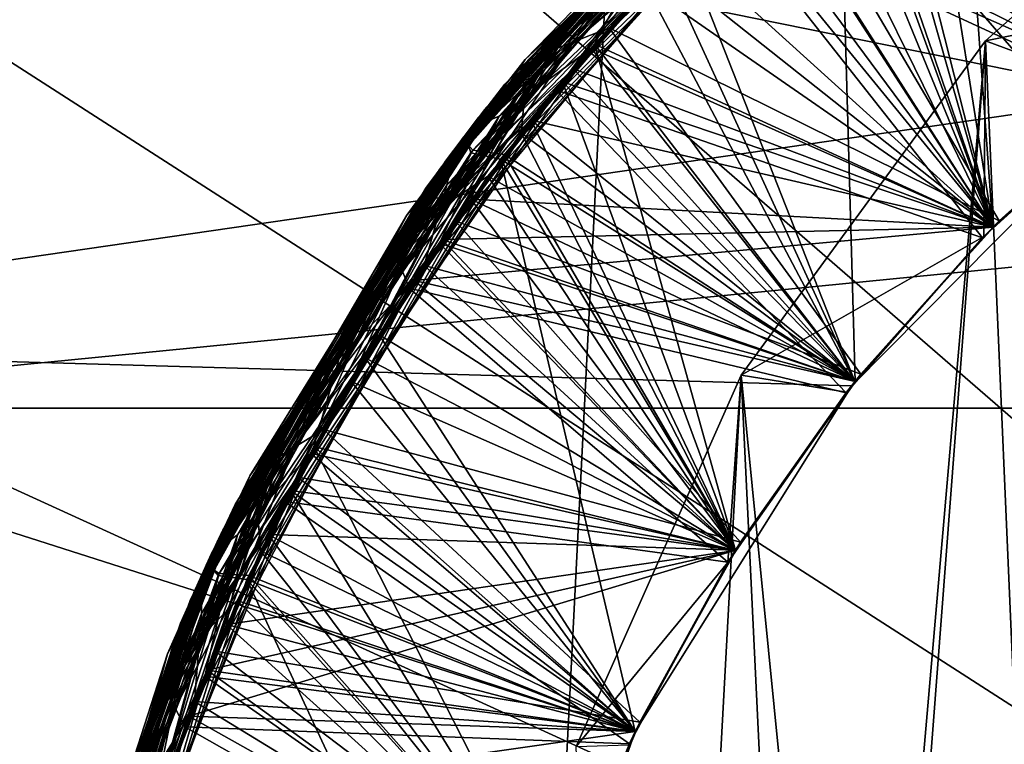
# Model space of a CAD drawing. Header units: metres. Extents: x -147 to 182, y -23 to 81.
# Tile 100 of 212: x -1.976 to -1.121, y 0.683 to 1.311. Entities that reach past the tile are written whole.
import ezdxf

# ---------------------------------------------------------------- set-up
doc = ezdxf.new("R2010")
doc.units = ezdxf.units.M
doc.layers.add('solid_ORA153_SW0001', color=7, linetype='CONTINUOUS')

msp = doc.modelspace()

# ---------------------------------------------------------------- linework, layer by layer
at = {"layer": 'solid_ORA153_SW0001'}
for points in [[(-1.029396, 9.924256, -40.900002), (-2.033576, -9.768104, -40.900002), (-2.053509, 9.763931, -40.900002)], [(-1.029396, 9.924256, -40.900002), (-1.018779, -9.925352, -40.900002), (-2.033576, -9.768104, -40.900002)], [(-1.642257, 3.596042, 41.289154), (0, 0, 41.419533), (-1.113771, 3.793157, 41.289154)], [(-2.137311, 3.325722, 41.289154), (0, 0, 41.419533), (-1.642257, 3.596042, 41.289154)], [(-2.588856, 2.9877, 41.289154), (0, 0, 41.419533), (-2.137311, 3.325722, 41.289154)], [(-2.9877, 2.588856, 41.289154), (0, 0, 41.419533), (-2.588856, 2.9877, 41.289154)], [(-3.325722, 2.137311, 41.289154), (0, 0, 41.419533), (-2.9877, 2.588856, 41.289154)], [(-3.596042, 1.642257, 41.289154), (0, 0, 41.419533), (-3.325722, 2.137311, 41.289154)], [(-0.997599, 1.250918, 29.375975), (-1.23184, 1.525809, 29.168219), (-0.873709, 1.755606, 29.143995)], [(-0.997577, 1.250936, 30.075974), (-1.264998, 1.498433, 29.870661), (-0.911992, 1.736027, 29.846439)], [(-3.793157, 1.113771, 41.289154), (0, 0, 41.419533), (-3.596042, 1.642257, 41.289154)], [(-1.241298, 1.518124, 31.268911), (-1.068507, 1.644328, 31.256748), (-0.997652, 1.250876, 31.475979)], [(-1.088225, 1.631345, 29.72299), (-1.259484, 1.50307, 29.735151), (-0.997577, 1.250936, 29.524027)], [(-1.107786, 1.618126, 28.324331), (-1.277488, 1.487799, 28.336493), (-0.997652, 1.250876, 28.124033)], [(-1.313533, 1.456074, 31.974321), (-1.147072, 1.590518, 31.962158), (-0.991816, 1.255508, 32.175461)], [(-1.147072, 1.590518, 31.962158), (-0.845326, 1.358464, 32.162987), (-0.991816, 1.255508, 32.175461)], [(-1.190876, 1.587914, 31.150951), (-1.502933, 1.296476, 31.174963), (-1.329475, 1.441533, 31.140448)], [(-1.334063, 1.487634, 31.190306), (-1.502933, 1.296476, 31.174963), (-1.190876, 1.587914, 31.150951)], [(-1.537, 1.276908, 27.738811), (-1.22581, 1.578053, 27.714619), (-1.43315, 1.373305, 27.760534)], [(-1.320125, 1.500016, 27.689266), (-1.22581, 1.578053, 27.714619), (-1.537, 1.276908, 27.738811)], [(-1.202084, 1.579519, 31.943132), (-1.464355, 1.304295, 31.986483), (-1.5127, 1.285155, 31.967199)], [(-1.202084, 1.579519, 31.943132), (-1.5127, 1.285155, 31.967199), (-1.268971, 1.543559, 31.9177)], [(-1.131354, 1.131388, 27.988472), (-1.476828, 1.290155, 27.787554), (-1.163762, 1.578347, 27.763332)], [(-1.43315, 1.373305, 27.760534), (-1.163762, 1.578347, 27.763332), (-1.476828, 1.290155, 27.787554)], [(-1.202084, 1.579519, 31.943132), (-1.313533, 1.456074, 31.974321), (-1.464355, 1.304295, 31.986483)], [(-1.330967, 1.440156, 30.575663), (-1.166137, 1.576593, 30.563499), (-0.997646, 1.250881, 30.775978)], [(-1.166137, 1.576593, 30.563499), (-0.851278, 1.354742, 30.763475), (-0.997646, 1.250881, 30.775978)], [(-0.997646, 1.250881, 27.975979), (-1.131354, 1.131388, 27.988472), (-1.163762, 1.578347, 27.763332)], [(-0.851278, 1.354742, 27.963476), (-0.997646, 1.250881, 27.975979), (-1.163762, 1.578347, 27.763332)], [(-1.554643, 1.255368, 28.440363), (-1.247679, 1.56082, 28.416172), (-1.387504, 1.419408, 28.456892)], [(-1.311717, 1.507374, 28.388643), (-1.247679, 1.56082, 28.416172), (-1.554643, 1.255368, 28.440363)], [(-1.231462, 1.556723, 31.24522), (-1.399311, 1.373845, 31.281073), (-1.536509, 1.256593, 31.269285)], [(-1.231462, 1.556723, 31.24522), (-1.536509, 1.256593, 31.269285), (-1.27762, 1.536408, 31.218325)], [(-1.185032, 1.56244, 29.029741), (-1.348208, 1.424028, 29.041904), (-0.997599, 1.250918, 28.824028)], [(-1.185032, 1.56244, 29.029741), (-0.997599, 1.250918, 28.824028), (-0.851204, 1.354788, 28.811523)], [(-1.241975, 1.548275, 30.45458), (-1.544372, 1.246825, 30.478594), (-1.297549, 1.470336, 30.438004)], [(-1.312452, 1.506734, 30.488697), (-1.544372, 1.246825, 30.478594), (-1.241975, 1.548275, 30.45458)], [(-1.131361, 1.131381, 28.688473), (-1.504761, 1.257464, 28.489998), (-1.198089, 1.552451, 28.465775)], [(-1.387504, 1.419408, 28.456892), (-1.198089, 1.552451, 28.465775), (-1.504761, 1.257464, 28.489998)], [(-1.203756, 1.548061, 27.631083), (-1.365253, 1.407695, 27.643246), (-1.007899, 1.242634, 27.424948)], [(-1.203756, 1.548061, 27.631083), (-1.007899, 1.242634, 27.424948), (-0.862741, 1.347471, 27.412474)], [(-0.997652, 1.250876, 28.67598), (-1.131361, 1.131381, 28.688473), (-1.198089, 1.552451, 28.465775)], [(-0.85128, 1.354741, 28.663475), (-0.997652, 1.250876, 28.67598), (-1.198089, 1.552451, 28.465775)], [(-1.571984, 1.233583, 29.141916), (-1.269307, 1.543283, 29.117723), (-1.340375, 1.463995, 29.15325)], [(-1.303267, 1.514685, 29.08802), (-1.269307, 1.543283, 29.117723), (-1.571984, 1.233583, 29.141916)], [(-1.268971, 1.543559, 31.9177), (-1.570884, 1.234984, 31.941816), (-1.355395, 1.468224, 31.891912)], [(-1.5127, 1.285155, 31.967199), (-1.570884, 1.234984, 31.941816), (-1.268971, 1.543559, 31.9177)], [(-1.286228, 1.529208, 30.518951), (-1.584656, 1.217262, 30.543068), (-1.312452, 1.506734, 30.488697)], [(-1.559779, 1.227589, 30.571373), (-1.584656, 1.217262, 30.543068), (-1.286228, 1.529208, 30.518951)], [(-1.27762, 1.536408, 31.218325), (-1.577795, 1.226143, 31.242441), (-1.334063, 1.487634, 31.190306)], [(-1.536509, 1.256593, 31.269285), (-1.577795, 1.226143, 31.242441), (-1.27762, 1.536408, 31.218325)], [(-1.260408, 1.533381, 30.547308), (-1.479951, 1.286572, 30.587824), (-1.559779, 1.227589, 30.571373)], [(-1.260408, 1.533381, 30.547308), (-1.559779, 1.227589, 30.571373), (-1.286228, 1.529208, 30.518951)], [(-1.260408, 1.533381, 30.547308), (-1.330967, 1.440156, 30.575663), (-1.479951, 1.286572, 30.587824)], [(-1.106815, 0.580916, 32.400002), (-1.137756, 1.292911, 32.400002), (-0.864754, 1.535824, 32.400002)], [(-0.859808, 1.349344, 32.312233), (-0.864754, 1.535824, 32.400002), (-1.137756, 1.292911, 32.400002)], [(-1.591447, 1.208335, 29.811514), (-1.294777, 1.521949, 29.787397), (-1.58902, 1.21156, 29.843468)], [(-1.288938, 1.509402, 29.758003), (-1.294777, 1.521949, 29.787397), (-1.591447, 1.208335, 29.811514)], [(-1.58902, 1.21156, 29.843468), (-1.290687, 1.525447, 29.819277), (-1.291814, 1.507017, 29.849609)], [(-1.294777, 1.521949, 29.787397), (-1.290687, 1.525447, 29.819277), (-1.58902, 1.21156, 29.843468)], [(-1.131314, 1.131427, 29.388468), (-1.53197, 1.224169, 29.19244), (-1.23184, 1.525809, 29.168219)], [(-1.340375, 1.463995, 29.15325), (-1.23184, 1.525809, 29.168219), (-1.53197, 1.224169, 29.19244)], [(-0.997599, 1.250918, 29.375975), (-1.131314, 1.131427, 29.388468), (-1.23184, 1.525809, 29.168219)], [(-1.598179, 1.199417, 29.112137), (-1.303267, 1.514685, 29.08802), (-1.571984, 1.233583, 29.141916)], [(-1.317447, 1.484585, 29.060125), (-1.303267, 1.514685, 29.08802), (-1.598179, 1.199417, 29.112137)], [(-1.399311, 1.373845, 31.281073), (-1.241298, 1.518124, 31.268911), (-1.131361, 1.131381, 31.488472)], [(-1.241298, 1.518124, 31.268911), (-0.997652, 1.250876, 31.475979), (-1.131361, 1.131381, 31.488472)], [(-1.312452, 1.506734, 30.488697), (-1.606263, 1.188569, 30.51289), (-1.544372, 1.246825, 30.478594)], [(-1.584656, 1.217262, 30.543068), (-1.606263, 1.188569, 30.51289), (-1.312452, 1.506734, 30.488697)], [(-1.604861, 1.190462, 28.41276), (-1.311717, 1.507374, 28.388643), (-1.554643, 1.255368, 28.440363)], [(-1.345477, 1.459229, 28.362246), (-1.311717, 1.507374, 28.388643), (-1.604861, 1.190462, 28.41276)], [(-1.582494, 1.198069, 29.782068), (-1.288938, 1.509402, 29.758003), (-1.591447, 1.208335, 29.811514)], [(-1.58902, 1.21156, 29.843468), (-1.291814, 1.507017, 29.849609), (-1.584229, 1.195869, 29.873621)], [(-1.584229, 1.195869, 29.873621), (-1.291814, 1.507017, 29.849609), (-1.558442, 1.190285, 29.894884)], [(-1.582494, 1.198069, 29.782068), (-1.415748, 1.3569, 29.747314), (-1.288938, 1.509402, 29.758003)], [(-1.291814, 1.507017, 29.849609), (-1.264998, 1.498433, 29.870661), (-1.558442, 1.190285, 29.894884)], [(-1.004853, 1.245098, 27.4), (-2.491297, 1.029483, 27.4), (-2.242476, 1.49589, 27.4)], [(-0.706783, 1.43543, 27.4), (-1.004853, 1.245098, 27.4), (-2.242476, 1.49589, 27.4)], [(-1.611493, 1.181469, 27.713383), (-1.320125, 1.500016, 27.689266), (-1.537, 1.276908, 27.738811)], [(-1.37302, 1.433344, 27.664368), (-1.320125, 1.500016, 27.689266), (-1.611493, 1.181469, 27.713383)], [(-1.250914, 0.997604, 30.100971), (-1.558442, 1.190285, 29.894884), (-1.264998, 1.498433, 29.870661)], [(-1.259484, 1.50307, 29.735151), (-1.415748, 1.3569, 29.747314), (-1.131296, 1.131446, 29.53652)], [(-1.131296, 1.131446, 30.088467), (-1.250914, 0.997604, 30.100971), (-1.264998, 1.498433, 29.870661)], [(-0.997577, 1.250936, 30.075974), (-1.131296, 1.131446, 30.088467), (-1.264998, 1.498433, 29.870661)], [(-1.259484, 1.50307, 29.735151), (-1.131296, 1.131446, 29.53652), (-0.997577, 1.250936, 29.524027)], [(-1.334063, 1.487634, 31.190306), (-1.62325, 1.165262, 31.214499), (-1.502933, 1.296476, 31.174963)], [(-1.577795, 1.226143, 31.242441), (-1.62325, 1.165262, 31.214499), (-1.334063, 1.487634, 31.190306)], [(-1.277488, 1.487799, 28.336493), (-1.431981, 1.339758, 28.348656), (-1.131361, 1.131381, 28.136526)], [(-1.277488, 1.487799, 28.336493), (-1.131361, 1.131381, 28.136526), (-0.997652, 1.250876, 28.124033)], [(-1.605021, 1.167718, 29.084188), (-1.348208, 1.424028, 29.041904), (-1.317447, 1.484585, 29.060125)], [(-1.605021, 1.167718, 29.084188), (-1.317447, 1.484585, 29.060125), (-1.598179, 1.199417, 29.112137)], [(-1.297549, 1.470336, 30.438004), (-1.584166, 1.155828, 30.462227), (-1.131354, 1.131388, 30.236525)], [(-1.544372, 1.246825, 30.478594), (-1.584166, 1.155828, 30.462227), (-1.297549, 1.470336, 30.438004)], [(-1.297549, 1.470336, 30.438004), (-0.997646, 1.250881, 30.224031), (-0.851278, 1.354742, 30.211529)], [(-1.297549, 1.470336, 30.438004), (-1.131354, 1.131388, 30.236525), (-0.997646, 1.250881, 30.224031)], [(-1.355395, 1.468224, 31.891912), (-1.6399, 1.141711, 31.916107), (-1.459899, 1.34475, 31.871334)], [(-1.570884, 1.234984, 31.941816), (-1.6399, 1.141711, 31.916107), (-1.355395, 1.468224, 31.891912)], [(-1.622465, 1.143456, 29.177263), (-1.340375, 1.463995, 29.15325), (-1.53197, 1.224169, 29.19244)], [(-1.571984, 1.233583, 29.141916), (-1.340375, 1.463995, 29.15325), (-1.622465, 1.143456, 29.177263)], [(-1.626966, 1.136943, 28.386311), (-1.431981, 1.339758, 28.348656), (-1.345477, 1.459229, 28.362246)], [(-1.626966, 1.136943, 28.386311), (-1.345477, 1.459229, 28.362246), (-1.604861, 1.190462, 28.41276)], [(-1.464355, 1.304295, 31.986483), (-1.313533, 1.456074, 31.974321), (-1.125891, 1.136824, 32.187935)], [(-1.313533, 1.456074, 31.974321), (-0.991816, 1.255508, 32.175461), (-1.125891, 1.136824, 32.187935)], [(-1.329475, 1.441533, 31.140448), (-1.609128, 1.120816, 31.164669), (-1.131361, 1.131381, 30.936525)], [(-1.502933, 1.296476, 31.174963), (-1.609128, 1.120816, 31.164669), (-1.329475, 1.441533, 31.140448)], [(-1.479951, 1.286572, 30.587824), (-1.330967, 1.440156, 30.575663), (-1.131354, 1.131388, 30.788471)], [(-1.330967, 1.440156, 30.575663), (-0.997646, 1.250881, 30.775978), (-1.131354, 1.131388, 30.788471)], [(-1.329475, 1.441533, 31.140448), (-0.997652, 1.250876, 30.924032), (-0.85128, 1.354741, 30.91153)], [(-1.329475, 1.441533, 31.140448), (-1.131361, 1.131381, 30.936525), (-0.997652, 1.250876, 30.924032)], [(-1.64832, 1.105757, 27.688433), (-1.365253, 1.407695, 27.643246), (-1.37302, 1.433344, 27.664368)], [(-1.64832, 1.105757, 27.688433), (-1.37302, 1.433344, 27.664368), (-1.611493, 1.181469, 27.713383)], [(-1.658968, 1.089821, 28.480904), (-1.387504, 1.419408, 28.456892), (-1.504761, 1.257464, 28.489998)], [(-1.554643, 1.255368, 28.440363), (-1.387504, 1.419408, 28.456892), (-1.658968, 1.089821, 28.480904)], [(-1.605021, 1.167718, 29.084188), (-1.495332, 1.268662, 29.054066), (-1.348208, 1.424028, 29.041904)], [(-1.348208, 1.424028, 29.041904), (-1.495332, 1.268662, 29.054066), (-1.131314, 1.131427, 28.836521)], [(-1.348208, 1.424028, 29.041904), (-1.131314, 1.131427, 28.836521), (-0.997599, 1.250918, 28.824028)], [(2.120848, 1.415797, 22.655804), (-2.120825, 1.41583, 22.655802), (-2.356426, 0.974553, 22.67907)], [(2.120848, 1.415797, 22.655804), (-2.356426, 0.974553, 22.67907), (2.356433, 0.974536, 22.67907)], [(-1.360762, 1.412037, 31.84289), (-1.633316, 1.085266, 31.867113), (-1.131314, 1.131427, 31.63652)], [(-1.459899, 1.34475, 31.871334), (-1.633316, 1.085266, 31.867113), (-1.360762, 1.412037, 31.84289)], [(-1.360762, 1.412037, 31.84289), (-0.997599, 1.250918, 31.624027), (-0.851204, 1.354788, 31.611523)], [(-1.360762, 1.412037, 31.84289), (-1.131314, 1.131427, 31.63652), (-0.997599, 1.250918, 31.624027)], [(-1.64832, 1.105757, 27.688433), (-1.510496, 1.250568, 27.655407), (-1.365253, 1.407695, 27.643246)], [(-1.365253, 1.407695, 27.643246), (-1.510496, 1.250568, 27.655407), (-1.140462, 1.122206, 27.437426)], [(-1.365253, 1.407695, 27.643246), (-1.140462, 1.122206, 27.437426), (-1.007899, 1.242634, 27.424948)], [(-1.693698, 1.035022, 27.784546), (-1.43315, 1.373305, 27.760534), (-1.476828, 1.290155, 27.787554)], [(-1.537, 1.276908, 27.738811), (-1.43315, 1.373305, 27.760534), (-1.693698, 1.035022, 27.784546)], [(-1.540663, 1.21321, 31.293236), (-1.399311, 1.373845, 31.281073), (-1.250968, 0.997536, 31.500978)], [(-1.536509, 1.256593, 31.269285), (-1.399311, 1.373845, 31.281073), (-1.540663, 1.21321, 31.293236)], [(-1.399311, 1.373845, 31.281073), (-1.131361, 1.131381, 31.488472), (-1.250968, 0.997536, 31.500978)], [(-1.582494, 1.198069, 29.782068), (-1.555157, 1.194575, 29.759476), (-1.415748, 1.3569, 29.747314)], [(-1.415748, 1.3569, 29.747314), (-1.555157, 1.194575, 29.759476), (-1.250914, 0.997604, 29.549025)], [(-1.415748, 1.3569, 29.747314), (-1.250914, 0.997604, 29.549025), (-1.131296, 1.131446, 29.53652)], [(-1.459899, 1.34475, 31.871334), (-1.713725, 1.001402, 31.895346), (-1.633316, 1.085266, 31.867113)], [(-1.6399, 1.141711, 31.916107), (-1.713725, 1.001402, 31.895346), (-1.459899, 1.34475, 31.871334)], [(-0.859808, 1.349344, 32.312233), (-1.137756, 1.292911, 32.400002), (-1.005949, 1.244213, 32.324772)], [(-1.626966, 1.136943, 28.386311), (-1.569425, 1.175766, 28.360817), (-1.431981, 1.339758, 28.348656)], [(-1.431981, 1.339758, 28.348656), (-1.569425, 1.175766, 28.360817), (-1.250968, 0.997536, 28.149031)], [(-1.431981, 1.339758, 28.348656), (-1.250968, 0.997536, 28.149031), (-1.131361, 1.131381, 28.136526)], [(-1.597742, 1.136987, 31.998646), (-1.464355, 1.304295, 31.986483), (-1.24589, 1.003872, 32.200413)], [(-1.5127, 1.285155, 31.967199), (-1.464355, 1.304295, 31.986483), (-1.597742, 1.136987, 31.998646)], [(-1.464355, 1.304295, 31.986483), (-1.125891, 1.136824, 32.187935), (-1.24589, 1.003872, 32.200413)], [(-1.502933, 1.296476, 31.174963), (-1.745439, 0.945041, 31.198977), (-1.609128, 1.120816, 31.164669)], [(-1.62325, 1.165262, 31.214499), (-1.745439, 0.945041, 31.198977), (-1.502933, 1.296476, 31.174963)], [(-1.354759, 0.85125, 28.013474), (-1.720358, 0.941217, 27.811777), (-1.476828, 1.290155, 27.787554)], [(-1.693698, 1.035022, 27.784546), (-1.476828, 1.290155, 27.787554), (-1.720358, 0.941217, 27.811777)], [(-1.250965, 0.99754, 28.000977), (-1.354759, 0.85125, 28.013474), (-1.476828, 1.290155, 27.787554)], [(-1.131354, 1.131388, 27.988472), (-1.250965, 0.99754, 28.000977), (-1.476828, 1.290155, 27.787554)], [(-1.25, 0, 32.400002), (-1.349759, 1.003161, 32.400002), (-1.137756, 1.292911, 32.400002)], [(-1.139281, 1.123405, 32.337307), (-1.137756, 1.292911, 32.400002), (-1.349759, 1.003161, 32.400002)], [(-1.213681, 0.299137, 32.400002), (-1.25, 0, 32.400002), (-1.137756, 1.292911, 32.400002)], [(-1.106815, 0.580916, 32.400002), (-1.213681, 0.299137, 32.400002), (-1.137756, 1.292911, 32.400002)], [(-1.005949, 1.244213, 32.324772), (-1.137756, 1.292911, 32.400002), (-1.139281, 1.123405, 32.337307)], [(-1.5127, 1.285155, 31.967199), (-1.712107, 0.956143, 32.010807), (-1.753003, 0.931056, 31.991264)], [(-1.5127, 1.285155, 31.967199), (-1.753003, 0.931056, 31.991264), (-1.570884, 1.234984, 31.941816)], [(-1.5127, 1.285155, 31.967199), (-1.597742, 1.136987, 31.998646), (-1.712107, 0.956143, 32.010807)], [(-1.611314, 1.11767, 30.599987), (-1.479951, 1.286572, 30.587824), (-1.250965, 0.99754, 30.800978)], [(-1.559779, 1.227589, 30.571373), (-1.479951, 1.286572, 30.587824), (-1.611314, 1.11767, 30.599987)], [(-1.479951, 1.286572, 30.587824), (-1.131354, 1.131388, 30.788471), (-1.250965, 0.99754, 30.800978)], [(-1.776003, 0.915792, 27.763002), (-1.537, 1.276908, 27.738811), (-1.693698, 1.035022, 27.784546)], [(-1.611493, 1.181469, 27.713383), (-1.537, 1.276908, 27.738811), (-1.776003, 0.915792, 27.763002)], [(-1.495332, 1.268662, 29.054066), (-1.624653, 1.098191, 29.066229), (-1.250929, 0.997585, 28.849026)], [(-1.605021, 1.167718, 29.084188), (-1.624653, 1.098191, 29.066229), (-1.495332, 1.268662, 29.054066)], [(-1.495332, 1.268662, 29.054066), (-1.250929, 0.997585, 28.849026), (-1.131314, 1.131427, 28.836521)], [(-1.536509, 1.256593, 31.269285), (-1.663672, 1.038131, 31.305397), (-1.770137, 0.898054, 31.293352)], [(-1.536509, 1.256593, 31.269285), (-1.770137, 0.898054, 31.293352), (-1.577795, 1.226143, 31.242441)], [(-1.35476, 0.851249, 28.713474), (-1.740581, 0.903271, 28.514219), (-1.504761, 1.257464, 28.489998)], [(-1.658968, 1.089821, 28.480904), (-1.504761, 1.257464, 28.489998), (-1.740581, 0.903271, 28.514219)], [(-1.536509, 1.256593, 31.269285), (-1.540663, 1.21321, 31.293236), (-1.663672, 1.038131, 31.305397)], [(-1.250968, 0.997536, 28.700977), (-1.35476, 0.851249, 28.713474), (-1.504761, 1.257464, 28.489998)], [(-1.131361, 1.131381, 28.688473), (-1.250968, 0.997536, 28.700977), (-1.504761, 1.257464, 28.489998)], [(-1.788591, 0.890956, 28.464554), (-1.554643, 1.255368, 28.440363), (-1.658968, 1.089821, 28.480904)], [(-1.604861, 1.190462, 28.41276), (-1.554643, 1.255368, 28.440363), (-1.788591, 0.890956, 28.464554)], [(-1.64832, 1.105757, 27.688433), (-1.637756, 1.078553, 27.66757), (-1.510496, 1.250568, 27.655407)], [(-1.510496, 1.250568, 27.655407), (-1.637756, 1.078553, 27.66757), (-1.258665, 0.987807, 27.449894)], [(-1.510496, 1.250568, 27.655407), (-1.258665, 0.987807, 27.449894), (-1.140462, 1.122206, 27.437426)], [(-1.131314, 1.131427, 28.836521), (-1.131361, 1.131381, 28.688473), (-0.997652, 1.250876, 28.67598)], [(-1.131361, 1.131381, 28.136526), (-1.131354, 1.131388, 27.988472), (-0.997652, 1.250876, 28.124033)], [(-1.131314, 1.131427, 31.63652), (-1.131361, 1.131381, 31.488472), (-0.997652, 1.250876, 31.475979)], [(-1.131361, 1.131381, 30.936525), (-1.131354, 1.131388, 30.788471), (-0.997652, 1.250876, 30.924032)], [(-1.131354, 1.131388, 30.236525), (-1.131296, 1.131446, 30.088467), (-0.997646, 1.250881, 30.224031)], [(-0.997652, 1.250876, 28.124033), (-1.131354, 1.131388, 27.988472), (-0.997646, 1.250881, 27.975979)], [(-0.997652, 1.250876, 30.924032), (-1.131354, 1.131388, 30.788471), (-0.997646, 1.250881, 30.775978)], [(-1.131296, 1.131446, 29.53652), (-1.131314, 1.131427, 29.388468), (-0.997599, 1.250918, 29.375975)], [(-1.131314, 1.131427, 28.836521), (-0.997652, 1.250876, 28.67598), (-0.997599, 1.250918, 28.824028)], [(-1.131314, 1.131427, 31.63652), (-0.997652, 1.250876, 31.475979), (-0.997599, 1.250918, 31.624027)], [(-0.997646, 1.250881, 30.224031), (-1.131296, 1.131446, 30.088467), (-0.997577, 1.250936, 30.075974)], [(-1.131296, 1.131446, 29.53652), (-0.997599, 1.250918, 29.375975), (-0.997577, 1.250936, 29.524027)], [(-1.125891, 1.136824, 32.187935), (-0.991816, 1.255508, 32.175461), (-1.005949, 1.244213, 32.324772)], [(-1.004853, 1.245098, 27.4), (-1.25381, 0.993962, 27.4), (-2.491297, 1.029483, 27.4)], [(-1.544372, 1.246825, 30.478594), (-1.775299, 0.887676, 30.502607), (-1.584166, 1.155828, 30.462227)], [(-1.606263, 1.188569, 30.51289), (-1.775299, 0.887676, 30.502607), (-1.544372, 1.246825, 30.478594)], [(-1.140462, 1.122206, 27.437426), (-1.25381, 0.993962, 27.4), (-1.004853, 1.245098, 27.4)], [(-1.140462, 1.122206, 27.437426), (-1.004853, 1.245098, 27.4), (-1.007899, 1.242634, 27.424948)], [(-1.125891, 1.136824, 32.187935), (-1.005949, 1.244213, 32.324772), (-1.139281, 1.123405, 32.337307)], [(-1.800832, 0.865948, 29.166107), (-1.571984, 1.233583, 29.141916), (-1.622465, 1.143456, 29.177263)], [(-1.598179, 1.199417, 29.112137), (-1.571984, 1.233583, 29.141916), (-1.800832, 0.865948, 29.166107)], [(-1.570884, 1.234984, 31.941816), (-1.799474, 0.868766, 31.965933), (-1.6399, 1.141711, 31.916107)], [(-1.753003, 0.931056, 31.991264), (-1.799474, 0.868766, 31.965933), (-1.570884, 1.234984, 31.941816)], [(-1.577795, 1.226143, 31.242441), (-1.804325, 0.858646, 31.266558), (-1.62325, 1.165262, 31.214499)], [(-1.770137, 0.898054, 31.293352), (-1.804325, 0.858646, 31.266558), (-1.577795, 1.226143, 31.242441)], [(-1.559779, 1.227589, 30.571373), (-1.723494, 0.935462, 30.612148), (-1.786649, 0.864737, 30.59544)], [(-1.559779, 1.227589, 30.571373), (-1.786649, 0.864737, 30.59544), (-1.584656, 1.217262, 30.543068)], [(-1.35473, 0.851297, 29.413469), (-1.759968, 0.86489, 29.216663), (-1.53197, 1.224169, 29.19244)], [(-1.622465, 1.143456, 29.177263), (-1.53197, 1.224169, 29.19244), (-1.759968, 0.86489, 29.216663)], [(-1.559779, 1.227589, 30.571373), (-1.611314, 1.11767, 30.599987), (-1.723494, 0.935462, 30.612148)], [(-1.250929, 0.997585, 29.400972), (-1.35473, 0.851297, 29.413469), (-1.53197, 1.224169, 29.19244)], [(-1.131314, 1.131427, 29.388468), (-1.250929, 0.997585, 29.400972), (-1.53197, 1.224169, 29.19244)], [(-1.584656, 1.217262, 30.543068), (-1.809119, 0.8485, 30.567184), (-1.606263, 1.188569, 30.51289)], [(-1.786649, 0.864737, 30.59544), (-1.809119, 0.8485, 30.567184), (-1.584656, 1.217262, 30.543068)], [(-1.663672, 1.038131, 31.305397), (-1.540663, 1.21321, 31.293236), (-1.35476, 0.851249, 31.513474)], [(-1.540663, 1.21321, 31.293236), (-1.250968, 0.997536, 31.500978), (-1.35476, 0.851249, 31.513474)], [(-1.813835, 0.83832, 29.83563), (-1.591447, 1.208335, 29.811514), (-1.812723, 0.840771, 29.867659)], [(-1.582494, 1.198069, 29.782068), (-1.591447, 1.208335, 29.811514), (-1.813835, 0.83832, 29.83563)], [(-1.812723, 0.840771, 29.867659), (-1.58902, 1.21156, 29.843468), (-1.584229, 1.195869, 29.873621)], [(-1.591447, 1.208335, 29.811514), (-1.58902, 1.21156, 29.843468), (-1.812723, 0.840771, 29.867659)], [(-1.818494, 0.828165, 29.136253), (-1.598179, 1.199417, 29.112137), (-1.800832, 0.865948, 29.166107)], [(-1.605021, 1.167718, 29.084188), (-1.598179, 1.199417, 29.112137), (-1.818494, 0.828165, 29.136253)], [(-1.8025, 0.831053, 29.806133), (-1.582494, 1.198069, 29.782068), (-1.813835, 0.83832, 29.83563)], [(-1.8025, 0.831053, 29.806133), (-1.67605, 1.018027, 29.771639), (-1.582494, 1.198069, 29.782068)], [(-1.582494, 1.198069, 29.782068), (-1.67605, 1.018027, 29.771639), (-1.555157, 1.194575, 29.759476)], [(-1.606263, 1.188569, 30.51289), (-1.824622, 0.814574, 30.537085), (-1.775299, 0.887676, 30.502607)], [(-1.809119, 0.8485, 30.567184), (-1.824622, 0.814574, 30.537085), (-1.606263, 1.188569, 30.51289)], [(-1.823097, 0.817983, 28.436876), (-1.604861, 1.190462, 28.41276), (-1.788591, 0.890956, 28.464554)], [(-1.626966, 1.136943, 28.386311), (-1.604861, 1.190462, 28.41276), (-1.823097, 0.817983, 28.436876)], [(-1.812723, 0.840771, 29.867659), (-1.584229, 1.195869, 29.873621), (-1.803334, 0.829381, 29.897633)], [(-1.803334, 0.829381, 29.897633), (-1.584229, 1.195869, 29.873621), (-1.778508, 0.826093, 29.919106)], [(-1.584229, 1.195869, 29.873621), (-1.558442, 1.190285, 29.894884), (-1.778508, 0.826093, 29.919106)], [(-1.441547, 0.694221, 30.125973), (-1.778508, 0.826093, 29.919106), (-1.558442, 1.190285, 29.894884)], [(-1.555157, 1.194575, 29.759476), (-1.67605, 1.018027, 29.771639), (-1.35472, 0.851314, 29.561522)], [(-1.35472, 0.851314, 30.113468), (-1.441547, 0.694221, 30.125973), (-1.558442, 1.190285, 29.894884)], [(-1.250914, 0.997604, 30.100971), (-1.35472, 0.851314, 30.113468), (-1.558442, 1.190285, 29.894884)], [(-1.555157, 1.194575, 29.759476), (-1.35472, 0.851314, 29.561522), (-1.250914, 0.997604, 29.549025)], [(-1.827642, 0.807776, 27.737499), (-1.611493, 1.181469, 27.713383), (-1.776003, 0.915792, 27.763002)], [(-1.64832, 1.105757, 27.688433), (-1.611493, 1.181469, 27.713383), (-1.827642, 0.807776, 27.737499)], [(-1.569425, 1.175766, 28.360817), (-1.688184, 0.997776, 28.37298), (-1.35476, 0.851249, 28.161528)], [(-1.626966, 1.136943, 28.386311), (-1.688184, 0.997776, 28.37298), (-1.569425, 1.175766, 28.360817)], [(-1.569425, 1.175766, 28.360817), (-1.35476, 0.851249, 28.161528), (-1.250968, 0.997536, 28.149031)], [(-1.62325, 1.165262, 31.214499), (-1.836189, 0.788154, 31.238691), (-1.745439, 0.945041, 31.198977)], [(-1.804325, 0.858646, 31.266558), (-1.836189, 0.788154, 31.238691), (-1.62325, 1.165262, 31.214499)], [(-1.817999, 0.796579, 29.108253), (-1.605021, 1.167718, 29.084188), (-1.818494, 0.828165, 29.136253)], [(-1.817999, 0.796579, 29.108253), (-1.624653, 1.098191, 29.066229), (-1.605021, 1.167718, 29.084188)], [(-1.584166, 1.155828, 30.462227), (-1.796193, 0.786899, 30.486448), (-1.354759, 0.85125, 30.261526)], [(-1.775299, 0.887676, 30.502607), (-1.796193, 0.786899, 30.486448), (-1.584166, 1.155828, 30.462227)], [(-1.584166, 1.155828, 30.462227), (-1.250965, 0.99754, 30.249031), (-1.131354, 1.131388, 30.236525)], [(-1.584166, 1.155828, 30.462227), (-1.354759, 0.85125, 30.261526), (-1.250965, 0.99754, 30.249031)], [(-1.6399, 1.141711, 31.916107), (-1.847374, 0.76157, 31.9403), (-1.713725, 1.001402, 31.895346)], [(-1.799474, 0.868766, 31.965933), (-1.847374, 0.76157, 31.9403), (-1.6399, 1.141711, 31.916107)], [(-1.832837, 0.761817, 28.410376), (-1.688184, 0.997776, 28.37298), (-1.626966, 1.136943, 28.386311)], [(-1.832837, 0.761817, 28.410376), (-1.626966, 1.136943, 28.386311), (-1.823097, 0.817983, 28.436876)], [(-1.829475, 0.770003, 29.201275), (-1.622465, 1.143456, 29.177263), (-1.759968, 0.86489, 29.216663)], [(-1.800832, 0.865948, 29.166107), (-1.622465, 1.143456, 29.177263), (-1.829475, 0.770003, 29.201275)], [(-1.712107, 0.956143, 32.010807), (-1.597742, 1.136987, 31.998646), (-1.350217, 0.858438, 32.212883)], [(-1.597742, 1.136987, 31.998646), (-1.24589, 1.003872, 32.200413), (-1.350217, 0.858438, 32.212883)], [(-1.24589, 1.003872, 32.200413), (-1.125891, 1.136824, 32.187935), (-1.139281, 1.123405, 32.337307)], [(-1.633316, 1.085266, 31.867113), (-1.250929, 0.997585, 31.649027), (-1.131314, 1.131427, 31.63652)], [(-1.609128, 1.120816, 31.164669), (-1.250968, 0.997536, 30.94903), (-1.131361, 1.131381, 30.936525)], [(-1.250968, 0.997536, 28.149031), (-1.250965, 0.99754, 28.000977), (-1.131354, 1.131388, 27.988472)], [(-1.250968, 0.997536, 28.149031), (-1.131354, 1.131388, 27.988472), (-1.131361, 1.131381, 28.136526)], [(-1.250968, 0.997536, 30.94903), (-1.250965, 0.99754, 30.800978), (-1.131354, 1.131388, 30.788471)], [(-1.250968, 0.997536, 30.94903), (-1.131354, 1.131388, 30.788471), (-1.131361, 1.131381, 30.936525)], [(-1.250929, 0.997585, 28.849026), (-1.250968, 0.997536, 28.700977), (-1.131361, 1.131381, 28.688473)], [(-1.250929, 0.997585, 31.649027), (-1.250968, 0.997536, 31.500978), (-1.131361, 1.131381, 31.488472)], [(-1.250965, 0.99754, 30.249031), (-1.250914, 0.997604, 30.100971), (-1.131354, 1.131388, 30.236525)], [(-1.250914, 0.997604, 29.549025), (-1.250929, 0.997585, 29.400972), (-1.131314, 1.131427, 29.388468)], [(-1.250929, 0.997585, 28.849026), (-1.131361, 1.131381, 28.688473), (-1.131314, 1.131427, 28.836521)], [(-1.250929, 0.997585, 31.649027), (-1.131361, 1.131381, 31.488472), (-1.131314, 1.131427, 31.63652)], [(-1.131354, 1.131388, 30.236525), (-1.250914, 0.997604, 30.100971), (-1.131296, 1.131446, 30.088467)], [(-1.250914, 0.997604, 29.549025), (-1.131314, 1.131427, 29.388468), (-1.131296, 1.131446, 29.53652)], [(-1.609128, 1.120816, 31.164669), (-1.813015, 0.747327, 31.188892), (-1.35476, 0.851249, 30.961527)], [(-1.745439, 0.945041, 31.198977), (-1.813015, 0.747327, 31.188892), (-1.609128, 1.120816, 31.164669)], [(-1.609128, 1.120816, 31.164669), (-1.35476, 0.851249, 30.961527), (-1.250968, 0.997536, 30.94903)], [(-1.139281, 1.123405, 32.337307), (-1.349759, 1.003161, 32.400002), (-1.258262, 0.98832, 32.34985)], [(-1.258665, 0.987807, 27.449894), (-1.25381, 0.993962, 27.4), (-1.140462, 1.122206, 27.437426)], [(-1.24589, 1.003872, 32.200413), (-1.139281, 1.123405, 32.337307), (-1.258262, 0.98832, 32.34985)], [(-3.913054, 0.562612, 41.289154), (0, 0, 41.419533), (-3.793157, 1.113771, 41.289154)], [(-1.723494, 0.935462, 30.612148), (-1.611314, 1.11767, 30.599987), (-1.354759, 0.85125, 30.813473)], [(-1.611314, 1.11767, 30.599987), (-1.250965, 0.99754, 30.800978), (-1.354759, 0.85125, 30.813473)], [(-1.847012, 0.726778, 27.712498), (-1.637756, 1.078553, 27.66757), (-1.64832, 1.105757, 27.688433)], [(-1.847012, 0.726778, 27.712498), (-1.64832, 1.105757, 27.688433), (-1.827642, 0.807776, 27.737499)], [(-1.817999, 0.796579, 29.108253), (-1.734631, 0.914646, 29.07839), (-1.624653, 1.098191, 29.066229)], [(-1.624653, 1.098191, 29.066229), (-1.734631, 0.914646, 29.07839), (-1.35473, 0.851297, 28.861523)], [(-1.624653, 1.098191, 29.066229), (-1.35473, 0.851297, 28.861523), (-1.250929, 0.997585, 28.849026)], [(-1.853663, 0.709803, 28.504917), (-1.658968, 1.089821, 28.480904), (-1.740581, 0.903271, 28.514219)], [(-1.788591, 0.890956, 28.464554), (-1.658968, 1.089821, 28.480904), (-1.853663, 0.709803, 28.504917)], [(-1.633316, 1.085266, 31.867113), (-1.828965, 0.707395, 31.891335), (-1.35473, 0.851297, 31.661522)], [(-1.713725, 1.001402, 31.895346), (-1.828965, 0.707395, 31.891335), (-1.633316, 1.085266, 31.867113)], [(-1.633316, 1.085266, 31.867113), (-1.35473, 0.851297, 31.661522), (-1.250929, 0.997585, 31.649027)], [(-1.847012, 0.726778, 27.712498), (-1.745516, 0.893697, 27.679731), (-1.637756, 1.078553, 27.66757)], [(-1.637756, 1.078553, 27.66757), (-1.745516, 0.893697, 27.679731), (-1.361187, 0.840933, 27.462374)], [(-1.637756, 1.078553, 27.66757), (-1.361187, 0.840933, 27.462374), (-1.258665, 0.987807, 27.449894)], [(-1.87587, 0.648844, 27.808558), (-1.693698, 1.035022, 27.784546), (-1.720358, 0.941217, 27.811777)], [(-1.776003, 0.915792, 27.763002), (-1.693698, 1.035022, 27.784546), (-1.87587, 0.648844, 27.808558)], [(-1.770137, 0.898054, 31.293352), (-1.663672, 1.038131, 31.305397), (-1.766874, 0.850691, 31.31756)], [(-1.766874, 0.850691, 31.31756), (-1.663672, 1.038131, 31.305397), (-1.441574, 0.694164, 31.525978)], [(-1.663672, 1.038131, 31.305397), (-1.35476, 0.851249, 31.513474), (-1.441574, 0.694164, 31.525978)], [(-1.441546, 0.694211, 27.4), (-2.644397, 0.523011, 27.4), (-2.491297, 1.029483, 27.4)], [(-1.25381, 0.993962, 27.4), (-1.441546, 0.694211, 27.4), (-2.491297, 1.029483, 27.4)], [(-1.8025, 0.831053, 29.806133), (-1.776988, 0.829359, 29.7838), (-1.67605, 1.018027, 29.771639)], [(-1.67605, 1.018027, 29.771639), (-1.776988, 0.829359, 29.7838), (-1.441547, 0.694221, 29.574026)], [(-1.67605, 1.018027, 29.771639), (-1.441547, 0.694221, 29.574026), (-1.35472, 0.851314, 29.561522)], [(-1.713725, 1.001402, 31.895346), (-1.888244, 0.611711, 31.919359), (-1.828965, 0.707395, 31.891335)], [(-1.847374, 0.76157, 31.9403), (-1.888244, 0.611711, 31.919359), (-1.713725, 1.001402, 31.895346)], [(-1.441546, -0.694211, 32.400002), (-1.492951, 0.681102, 32.400002), (-1.349759, 1.003161, 32.400002)], [(-1.361257, 0.840821, 32.362381), (-1.349759, 1.003161, 32.400002), (-1.492951, 0.681102, 32.400002)], [(-1.25381, -0.993962, 32.400002), (-1.441546, -0.694211, 32.400002), (-1.349759, 1.003161, 32.400002)], [(-1.258262, 0.98832, 32.34985), (-1.349759, 1.003161, 32.400002), (-1.361257, 0.840821, 32.362381)], [(-1.350217, 0.858438, 32.212883), (-1.24589, 1.003872, 32.200413), (-1.258262, 0.98832, 32.34985)], [(-1.25, 0, 32.400002), (-1.25381, -0.993962, 32.400002), (-1.349759, 1.003161, 32.400002)], [(-1.832837, 0.761817, 28.410376), (-1.786843, 0.807906, 28.385141), (-1.688184, 0.997776, 28.37298)], [(-1.688184, 0.997776, 28.37298), (-1.786843, 0.807906, 28.385141), (-1.441574, 0.694164, 28.17403)], [(-1.688184, 0.997776, 28.37298), (-1.441574, 0.694164, 28.17403), (-1.35476, 0.851249, 28.161528)], [(-1.361187, 0.840933, 27.462374), (-1.441546, 0.694211, 27.4), (-1.25381, 0.993962, 27.4)], [(-1.361187, 0.840933, 27.462374), (-1.25381, 0.993962, 27.4), (-1.258665, 0.987807, 27.449894)], [(-1.35476, 0.851249, 28.161528), (-1.354759, 0.85125, 28.013474), (-1.250965, 0.99754, 28.000977)], [(-1.35476, 0.851249, 28.161528), (-1.250965, 0.99754, 28.000977), (-1.250968, 0.997536, 28.149031)], [(-1.35476, 0.851249, 30.961527), (-1.354759, 0.85125, 30.813473), (-1.250965, 0.99754, 30.800978)], [(-1.35476, 0.851249, 30.961527), (-1.250965, 0.99754, 30.800978), (-1.250968, 0.997536, 30.94903)], [(-1.35473, 0.851297, 28.861523), (-1.35476, 0.851249, 28.713474), (-1.250968, 0.997536, 28.700977)], [(-1.35473, 0.851297, 31.661522), (-1.35476, 0.851249, 31.513474), (-1.250968, 0.997536, 31.500978)], [(-1.354759, 0.85125, 30.261526), (-1.35472, 0.851314, 30.113468), (-1.250965, 0.99754, 30.249031)], [(-1.35472, 0.851314, 29.561522), (-1.35473, 0.851297, 29.413469), (-1.250929, 0.997585, 29.400972)], [(-1.35473, 0.851297, 28.861523), (-1.250968, 0.997536, 28.700977), (-1.250929, 0.997585, 28.849026)], [(-1.35473, 0.851297, 31.661522), (-1.250968, 0.997536, 31.500978), (-1.250929, 0.997585, 31.649027)], [(-1.250965, 0.99754, 30.249031), (-1.35472, 0.851314, 30.113468), (-1.250914, 0.997604, 30.100971)], [(-1.35472, 0.851314, 29.561522), (-1.250929, 0.997585, 29.400972), (-1.250914, 0.997604, 29.549025)], [(-1.350217, 0.858438, 32.212883), (-1.258262, 0.98832, 32.34985), (-1.361257, 0.840821, 32.362381)], [(2.356433, 0.974536, 22.67907), (-2.356426, 0.974553, 22.67907), (-2.501234, 0.496318, 22.694572)], [(2.356433, 0.974536, 22.67907), (-2.501234, 0.496318, 22.694572), (2.501248, 0.49625, 22.694574)], [(-1.806089, 0.763914, 32.022972), (-1.712107, 0.956143, 32.010807), (-1.437705, 0.702142, 32.225361)], [(-1.753003, 0.931056, 31.991264), (-1.712107, 0.956143, 32.010807), (-1.806089, 0.763914, 32.022972)], [(-1.712107, 0.956143, 32.010807), (-1.350217, 0.858438, 32.212883), (-1.437705, 0.702142, 32.225361)], [(-1.745439, 0.945041, 31.198977), (-1.90717, 0.549872, 31.22299), (-1.813015, 0.747327, 31.188892)], [(-1.836189, 0.788154, 31.238691), (-1.90717, 0.549872, 31.22299), (-1.745439, 0.945041, 31.198977)], [(-1.510207, 0.528466, 28.038471), (-1.882886, 0.547962, 27.835999), (-1.720358, 0.941217, 27.811777)], [(-1.87587, 0.648844, 27.808558), (-1.720358, 0.941217, 27.811777), (-1.882886, 0.547962, 27.835999)], [(-1.441581, 0.694151, 28.025978), (-1.510207, 0.528466, 28.038471), (-1.720358, 0.941217, 27.811777)], [(-1.354759, 0.85125, 28.013474), (-1.441581, 0.694151, 28.025978), (-1.720358, 0.941217, 27.811777)], [(-1.815154, 0.742116, 30.624311), (-1.723494, 0.935462, 30.612148), (-1.441581, 0.694151, 30.825979)], [(-1.786649, 0.864737, 30.59544), (-1.723494, 0.935462, 30.612148), (-1.815154, 0.742116, 30.624311)], [(-1.723494, 0.935462, 30.612148), (-1.354759, 0.85125, 30.813473), (-1.441581, 0.694151, 30.825979)], [(-1.753003, 0.931056, 31.991264), (-1.878567, 0.562591, 32.035133), (-1.911824, 0.53368, 32.015331)], [(-1.753003, 0.931056, 31.991264), (-1.911824, 0.53368, 32.015331), (-1.799474, 0.868766, 31.965933)], [(-1.753003, 0.931056, 31.991264), (-1.806089, 0.763914, 32.022972), (-1.878567, 0.562591, 32.035133)], [(-1.931595, 0.511665, 27.787193), (-1.776003, 0.915792, 27.763002), (-1.87587, 0.648844, 27.808558)], [(-1.827642, 0.807776, 27.737499), (-1.776003, 0.915792, 27.763002), (-1.931595, 0.511665, 27.787193)], [(-1.734631, 0.914646, 29.07839), (-1.823957, 0.72021, 29.090553), (-1.441554, 0.694205, 28.874027)], [(-1.817999, 0.796579, 29.108253), (-1.823957, 0.72021, 29.090553), (-1.734631, 0.914646, 29.07839)], [(-1.734631, 0.914646, 29.07839), (-1.441554, 0.694205, 28.874027), (-1.35473, 0.851297, 28.861523)], [(-1.770137, 0.898054, 31.293352), (-1.84904, 0.653124, 31.329721), (-1.921486, 0.497772, 31.317417)], [(-1.770137, 0.898054, 31.293352), (-1.921486, 0.497772, 31.317417), (-1.804325, 0.858646, 31.266558)], [(-1.510204, 0.528474, 28.738472), (-1.894448, 0.506547, 28.538443), (-1.740581, 0.903271, 28.514219)], [(-1.853663, 0.709803, 28.504917), (-1.740581, 0.903271, 28.514219), (-1.894448, 0.506547, 28.538443)], [(-1.770137, 0.898054, 31.293352), (-1.766874, 0.850691, 31.31756), (-1.84904, 0.653124, 31.329721)], [(-1.441574, 0.694164, 28.725977), (-1.510204, 0.528474, 28.738472), (-1.740581, 0.903271, 28.514219)], [(-1.35476, 0.851249, 28.713474), (-1.441574, 0.694164, 28.725977), (-1.740581, 0.903271, 28.514219)], [(-1.938537, 0.4847, 28.488747), (-1.788591, 0.890956, 28.464554), (-1.853663, 0.709803, 28.504917)], [(-1.823097, 0.817983, 28.436876), (-1.788591, 0.890956, 28.464554), (-1.938537, 0.4847, 28.488747)], [(-1.847012, 0.726778, 27.712498), (-1.832495, 0.6982, 27.691895), (-1.745516, 0.893697, 27.679731)], [(-1.745516, 0.893697, 27.679731), (-1.832495, 0.6982, 27.691895), (-1.446611, 0.683605, 27.474846)], [(-1.745516, 0.893697, 27.679731), (-1.446611, 0.683605, 27.474846), (-1.361187, 0.840933, 27.462374)], [(-1.775299, 0.887676, 30.502607), (-1.924072, 0.487448, 30.526619), (-1.796193, 0.786899, 30.486448)], [(-1.824622, 0.814574, 30.537085), (-1.924072, 0.487448, 30.526619), (-1.775299, 0.887676, 30.502607)], [(-1.945103, 0.457642, 29.190298), (-1.800832, 0.865948, 29.166107), (-1.829475, 0.770003, 29.201275)], [(-1.818494, 0.828165, 29.136253), (-1.800832, 0.865948, 29.166107), (-1.945103, 0.457642, 29.190298)], [(-1.799474, 0.868766, 31.965933), (-1.944073, 0.461997, 31.990049), (-1.847374, 0.76157, 31.9403)], [(-1.911824, 0.53368, 32.015331), (-1.944073, 0.461997, 31.990049), (-1.799474, 0.868766, 31.965933)], [(-1.786649, 0.864737, 30.59544), (-1.885203, 0.539935, 30.636475), (-1.930473, 0.46169, 30.619505)], [(-1.786649, 0.864737, 30.59544), (-1.930473, 0.46169, 30.619505), (-1.809119, 0.8485, 30.567184)], [(-1.510196, 0.528495, 29.438469), (-1.905099, 0.464888, 29.240885), (-1.759968, 0.86489, 29.216663)], [(-1.829475, 0.770003, 29.201275), (-1.759968, 0.86489, 29.216663), (-1.905099, 0.464888, 29.240885)], [(-1.786649, 0.864737, 30.59544), (-1.815154, 0.742116, 30.624311), (-1.885203, 0.539935, 30.636475)], [(-1.441554, 0.694205, 29.425974), (-1.510196, 0.528495, 29.438469), (-1.759968, 0.86489, 29.216663)], [(-1.35473, 0.851297, 29.413469), (-1.441554, 0.694205, 29.425974), (-1.759968, 0.86489, 29.216663)], [(-1.804325, 0.858646, 31.266558), (-1.946637, 0.451072, 31.290674), (-1.836189, 0.788154, 31.238691)], [(-1.921486, 0.497772, 31.317417), (-1.946637, 0.451072, 31.290674), (-1.804325, 0.858646, 31.266558)], [(-1.437705, 0.702142, 32.225361), (-1.350217, 0.858438, 32.212883), (-1.361257, 0.840821, 32.362381)], [(-1.809119, 0.8485, 30.567184), (-1.94914, 0.440132, 30.591301), (-1.824622, 0.814574, 30.537085)], [(-1.930473, 0.46169, 30.619505), (-1.94914, 0.440132, 30.591301), (-1.809119, 0.8485, 30.567184)], [(-1.84904, 0.653124, 31.329721), (-1.766874, 0.850691, 31.31756), (-1.510204, 0.528474, 31.538471)], [(-1.828965, 0.707395, 31.891335), (-1.441554, 0.694205, 31.674026), (-1.35473, 0.851297, 31.661522)], [(-1.813015, 0.747327, 31.188892), (-1.441574, 0.694164, 30.97403), (-1.35476, 0.851249, 30.961527)], [(-1.796193, 0.786899, 30.486448), (-1.441581, 0.694151, 30.274031), (-1.354759, 0.85125, 30.261526)], [(-1.766874, 0.850691, 31.31756), (-1.441574, 0.694164, 31.525978), (-1.510204, 0.528474, 31.538471)], [(-1.441581, 0.694151, 30.274031), (-1.441547, 0.694221, 30.125973), (-1.354759, 0.85125, 30.261526)], [(-1.441574, 0.694164, 28.17403), (-1.441581, 0.694151, 28.025978), (-1.354759, 0.85125, 28.013474)], [(-1.441574, 0.694164, 30.97403), (-1.441581, 0.694151, 30.825979), (-1.354759, 0.85125, 30.813473)], [(-1.441574, 0.694164, 28.17403), (-1.354759, 0.85125, 28.013474), (-1.35476, 0.851249, 28.161528)], [(-1.441574, 0.694164, 30.97403), (-1.354759, 0.85125, 30.813473), (-1.35476, 0.851249, 30.961527)], [(-1.441554, 0.694205, 28.874027), (-1.441574, 0.694164, 28.725977), (-1.35476, 0.851249, 28.713474)], [(-1.441554, 0.694205, 31.674026), (-1.441574, 0.694164, 31.525978), (-1.35476, 0.851249, 31.513474)], [(-1.441547, 0.694221, 29.574026), (-1.441554, 0.694205, 29.425974), (-1.35473, 0.851297, 29.413469)], [(-1.441554, 0.694205, 28.874027), (-1.35476, 0.851249, 28.713474), (-1.35473, 0.851297, 28.861523)], [(-1.441554, 0.694205, 31.674026), (-1.35476, 0.851249, 31.513474), (-1.35473, 0.851297, 31.661522)], [(-1.354759, 0.85125, 30.261526), (-1.441547, 0.694221, 30.125973), (-1.35472, 0.851314, 30.113468)], [(-1.441547, 0.694221, 29.574026), (-1.35473, 0.851297, 29.413469), (-1.35472, 0.851314, 29.561522)], [(-1.95156, 0.429176, 29.859747), (-1.813835, 0.83832, 29.83563), (-1.951291, 0.430495, 29.891851)], [(-1.8025, 0.831053, 29.806133), (-1.813835, 0.83832, 29.83563), (-1.95156, 0.429176, 29.859747)], [(-1.951291, 0.430495, 29.891851), (-1.812723, 0.840771, 29.867659), (-1.803334, 0.829381, 29.897633)], [(-1.813835, 0.83832, 29.83563), (-1.812723, 0.840771, 29.867659), (-1.951291, 0.430495, 29.891851)], [(-1.361257, 0.840821, 32.362381), (-1.492951, 0.681102, 32.400002), (-1.447092, 0.682586, 32.374924)], [(-1.437705, 0.702142, 32.225361), (-1.361257, 0.840821, 32.362381), (-1.447092, 0.682586, 32.374924)], [(-1.446611, 0.683605, 27.474846), (-1.441546, 0.694211, 27.4), (-1.361187, 0.840933, 27.462374)], [(-1.938732, 0.425413, 29.830196), (-1.8025, 0.831053, 29.806133), (-1.95156, 0.429176, 29.859747)], [(-1.951291, 0.430495, 29.891851), (-1.803334, 0.829381, 29.897633), (-1.938988, 0.424513, 29.921646)], [(-1.938988, 0.424513, 29.921646), (-1.803334, 0.829381, 29.897633), (-1.914834, 0.423005, 29.943327)], [(-1.938732, 0.425413, 29.830196), (-1.856769, 0.630816, 29.795963), (-1.8025, 0.831053, 29.806133)], [(-1.803334, 0.829381, 29.897633), (-1.778508, 0.826093, 29.919106), (-1.914834, 0.423005, 29.943327)], [(-1.8025, 0.831053, 29.806133), (-1.856769, 0.630816, 29.795963), (-1.776988, 0.829359, 29.7838)], [(-1.776988, 0.829359, 29.7838), (-1.856769, 0.630816, 29.795963), (-1.510193, 0.528504, 29.586523)], [(-1.776988, 0.829359, 29.7838), (-1.510193, 0.528504, 29.586523), (-1.441547, 0.694221, 29.574026)], [(-1.953929, 0.418257, 29.16037), (-1.818494, 0.828165, 29.136253), (-1.945103, 0.457642, 29.190298)], [(-1.817999, 0.796579, 29.108253), (-1.818494, 0.828165, 29.136253), (-1.953929, 0.418257, 29.16037)], [(-1.559886, 0.356028, 30.150974), (-1.914834, 0.423005, 29.943327), (-1.778508, 0.826093, 29.919106)], [(-1.510193, 0.528504, 30.13847), (-1.559886, 0.356028, 30.150974), (-1.778508, 0.826093, 29.919106)], [(-1.441547, 0.694221, 30.125973), (-1.510193, 0.528504, 30.13847), (-1.778508, 0.826093, 29.919106)], [(-1.824622, 0.814574, 30.537085), (-1.957273, 0.402316, 30.561277), (-1.924072, 0.487448, 30.526619)], [(-1.94914, 0.440132, 30.591301), (-1.957273, 0.402316, 30.561277), (-1.824622, 0.814574, 30.537085)], [(-1.956237, 0.407325, 28.460993), (-1.823097, 0.817983, 28.436876), (-1.938537, 0.4847, 28.488747)], [(-1.832837, 0.761817, 28.410376), (-1.823097, 0.817983, 28.436876), (-1.956237, 0.407325, 28.460993)], [(-1.958484, 0.396379, 27.761616), (-1.827642, 0.807776, 27.737499), (-1.931595, 0.511665, 27.787193)], [(-1.847012, 0.726778, 27.712498), (-1.827642, 0.807776, 27.737499), (-1.958484, 0.396379, 27.761616)], [(-1.786843, 0.807906, 28.385141), (-1.864229, 0.608418, 28.397305), (-1.510204, 0.528474, 28.186525)], [(-1.832837, 0.761817, 28.410376), (-1.864229, 0.608418, 28.397305), (-1.786843, 0.807906, 28.385141)], [(-1.786843, 0.807906, 28.385141), (-1.510204, 0.528474, 28.186525), (-1.441574, 0.694164, 28.17403)], [(-1.946481, 0.388418, 29.132318), (-1.817999, 0.796579, 29.108253), (-1.953929, 0.418257, 29.16037)], [(-1.946481, 0.388418, 29.132318), (-1.823957, 0.72021, 29.090553), (-1.817999, 0.796579, 29.108253)], [(-1.836189, 0.788154, 31.238691), (-1.962876, 0.374024, 31.262886), (-1.90717, 0.549872, 31.22299)], [(-1.946637, 0.451072, 31.290674), (-1.962876, 0.374024, 31.262886), (-1.836189, 0.788154, 31.238691)], [(-1.924072, 0.487448, 30.526619), (-1.923648, 0.380919, 30.510672), (-1.796193, 0.786899, 30.486448)], [(-1.796193, 0.786899, 30.486448), (-1.923648, 0.380919, 30.510672), (-1.510207, 0.528466, 30.286526)], [(-1.796193, 0.786899, 30.486448), (-1.510207, 0.528466, 30.286526), (-1.441581, 0.694151, 30.274031)], [(-1.951826, 0.360918, 29.225286), (-1.829475, 0.770003, 29.201275), (-1.905099, 0.464888, 29.240885)], [(-1.945103, 0.457642, 29.190298), (-1.829475, 0.770003, 29.201275), (-1.951826, 0.360918, 29.225286)], [(-1.847374, 0.76157, 31.9403), (-1.96807, 0.345654, 31.964493), (-1.888244, 0.611711, 31.919359)], [(-1.944073, 0.461997, 31.990049), (-1.96807, 0.345654, 31.964493), (-1.847374, 0.76157, 31.9403)], [(-1.953524, 0.351283, 28.434441), (-1.832837, 0.761817, 28.410376), (-1.956237, 0.407325, 28.460993)], [(-1.953524, 0.351283, 28.434441), (-1.864229, 0.608418, 28.397305), (-1.832837, 0.761817, 28.410376)], [(-1.878567, 0.562591, 32.035133), (-1.806089, 0.763914, 32.022972), (-1.507145, 0.537134, 32.237831)], [(-1.806089, 0.763914, 32.022972), (-1.437705, 0.702142, 32.225361), (-1.507145, 0.537134, 32.237831)], [(-1.813015, 0.747327, 31.188892), (-1.931538, 0.33865, 31.213114), (-1.510204, 0.528474, 30.986525)], [(-1.90717, 0.549872, 31.22299), (-1.931538, 0.33865, 31.213114), (-1.813015, 0.747327, 31.188892)], [(-1.813015, 0.747327, 31.188892), (-1.510204, 0.528474, 30.986525), (-1.441574, 0.694164, 30.97403)], [(-1.885203, 0.539935, 30.636475), (-1.815154, 0.742116, 30.624311), (-1.510207, 0.528466, 30.838472)], [(-1.815154, 0.742116, 30.624311), (-1.441581, 0.694151, 30.825979), (-1.510207, 0.528466, 30.838472)], [(-1.959859, 0.31402, 27.736563), (-1.832495, 0.6982, 27.691895), (-1.847012, 0.726778, 27.712498)], [(-1.959859, 0.31402, 27.736563), (-1.847012, 0.726778, 27.712498), (-1.958484, 0.396379, 27.761616)], [(-1.946481, 0.388418, 29.132318), (-1.891567, 0.5172, 29.102715), (-1.823957, 0.72021, 29.090553)], [(-1.823957, 0.72021, 29.090553), (-1.891567, 0.5172, 29.102715), (-1.510196, 0.528495, 28.886522)], [(-1.823957, 0.72021, 29.090553), (-1.510196, 0.528495, 28.886522), (-1.441554, 0.694205, 28.874027)], [(-1.962578, 0.296937, 28.528929), (-1.853663, 0.709803, 28.504917), (-1.894448, 0.506547, 28.538443)], [(-1.938537, 0.4847, 28.488747), (-1.853663, 0.709803, 28.504917), (-1.962578, 0.296937, 28.528929)], [(-1.828965, 0.707395, 31.891335), (-1.938498, 0.296218, 31.915556), (-1.510196, 0.528495, 31.686523)], [(-1.888244, 0.611711, 31.919359), (-1.938498, 0.296218, 31.915556), (-1.828965, 0.707395, 31.891335)], [(-1.828965, 0.707395, 31.891335), (-1.510196, 0.528495, 31.686523), (-1.441554, 0.694205, 31.674026)], [(-1.507145, 0.537134, 32.237831), (-1.437705, 0.702142, 32.225361), (-1.447092, 0.682586, 32.374924)], [(-1.441546, 0.694211, 27.4), (-1.558849, 0.360541, 27.4), (-2.644397, 0.523011, 27.4)], [(-1.959859, 0.31402, 27.736563), (-1.897656, 0.494391, 27.704056), (-1.832495, 0.6982, 27.691895)], [(-1.832495, 0.6982, 27.691895), (-1.897656, 0.494391, 27.704056), (-1.513959, 0.517619, 27.487324)], [(-1.832495, 0.6982, 27.691895), (-1.513959, 0.517619, 27.487324), (-1.446611, 0.683605, 27.474846)], [(-1.513959, 0.517619, 27.487324), (-1.558849, 0.360541, 27.4), (-1.441546, 0.694211, 27.4)], [(-1.513959, 0.517619, 27.487324), (-1.441546, 0.694211, 27.4), (-1.446611, 0.683605, 27.474846)], [(-1.510207, 0.528466, 30.286526), (-1.510193, 0.528504, 30.13847), (-1.441581, 0.694151, 30.274031)], [(-1.510204, 0.528474, 28.186525), (-1.510207, 0.528466, 28.038471), (-1.441581, 0.694151, 28.025978)], [(-1.510204, 0.528474, 30.986525), (-1.510207, 0.528466, 30.838472), (-1.441581, 0.694151, 30.825979)], [(-1.510196, 0.528495, 28.886522), (-1.510204, 0.528474, 28.738472), (-1.441574, 0.694164, 28.725977)], [(-1.510204, 0.528474, 28.186525), (-1.441581, 0.694151, 28.025978), (-1.441574, 0.694164, 28.17403)], [(-1.510196, 0.528495, 31.686523), (-1.510204, 0.528474, 31.538471), (-1.441574, 0.694164, 31.525978)], [(-1.510204, 0.528474, 30.986525), (-1.441581, 0.694151, 30.825979), (-1.441574, 0.694164, 30.97403)], [(-1.510193, 0.528504, 29.586523), (-1.510196, 0.528495, 29.438469), (-1.441554, 0.694205, 29.425974)], [(-1.510196, 0.528495, 28.886522), (-1.441574, 0.694164, 28.725977), (-1.441554, 0.694205, 28.874027)], [(-1.510196, 0.528495, 31.686523), (-1.441574, 0.694164, 31.525978), (-1.441554, 0.694205, 31.674026)], [(-1.441581, 0.694151, 30.274031), (-1.510193, 0.528504, 30.13847), (-1.441547, 0.694221, 30.125973)], [(-1.510193, 0.528504, 29.586523), (-1.441554, 0.694205, 29.425974), (-1.441547, 0.694221, 29.574026)]]:
    msp.add_3dface(points, dxfattribs=at)

doc.saveas('drawing.dxf')
